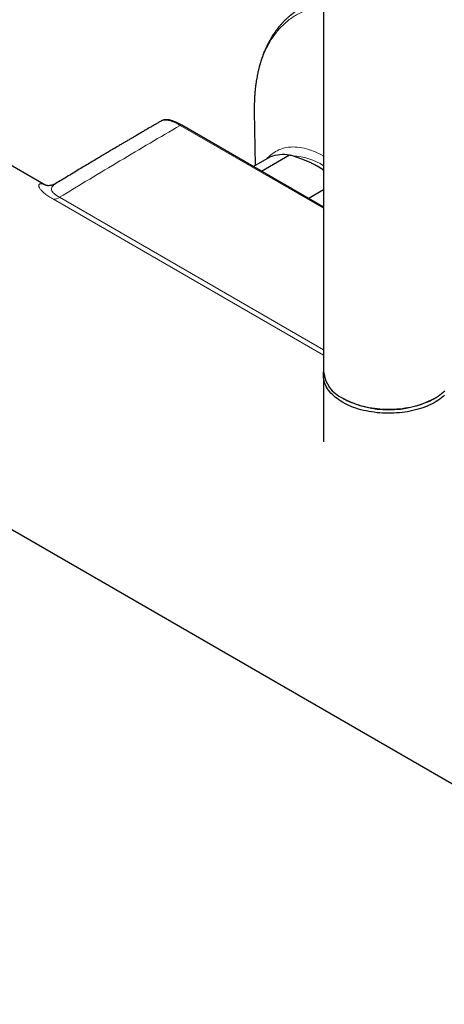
# Model space of a CAD drawing. Header units: millimetres. Extents: x 8 to 2236, y 12 to 2208.
# Tile 85 of 165: x 2036 to 2108, y 83 to 249. Entities that reach past the tile are written whole.
import ezdxf

# ---------------------------------------------------------------- set-up
doc = ezdxf.new("R2010")
doc.units = ezdxf.units.MM

msp = doc.modelspace()

# ---------------------------------------------------------------- linework, layer by layer
at = {"color": 7, "linetype": 'Continuous', "lineweight": 30}
for p, q in [((2087.49, 631.5), (2087.49, 189.46)), ((2075.81, 233.24), (2075.95, 224.13)), ((2075.82, 233.25), (2075.82, 233.24)), ((2040.76, 220.79), (2022.98, 231.05)), ((2087.49, 217.12), (2063.62, 230.9)), ((2075.65, 223.95), (2078.48, 225.59)), ((2081.76, 225.88), (2077.03, 223.15)), ((2084.91, 218.61), (2087.49, 220.1)), ((2087.44, 188.8), (2087.44, 177.66)), ((1996.48, 185.15), (2173.4, 83.02)), ((2090.7, 184.99), (2090.84, 184.9)), ((2106.04, 184.9), (2106.19, 184.99))]:
    msp.add_line(p, q, dxfattribs=at)
at = {"color": 252, "linetype": 'Continuous', "lineweight": 0}
for p, q in [((2075.81, 233.74), (2075.82, 233.25)), ((2087.49, 216.95), (2063.37, 230.87)), ((2043.05, 218.78), (2087.49, 193.12)), ((2087.49, 192.21), (2042.04, 218.45))]:
    msp.add_line(p, q, dxfattribs=at)
at = {"color": 252, "linetype": 'Continuous', "lineweight": 0, "flags": 128}
for points in [[(2077.95, 225.28), (2078.06, 225.41), (2078.3, 225.65), (2078.55, 225.88), (2078.81, 226.1), (2079.08, 226.29), (2079.36, 226.47), (2079.65, 226.63), (2079.95, 226.77), (2080.26, 226.89), (2080.59, 227), (2080.92, 227.09), (2081.25, 227.16), (2081.6, 227.21), (2081.95, 227.24), (2082.31, 227.25), (2082.68, 227.24), (2083.05, 227.22), (2083.43, 227.18), (2083.81, 227.12), (2084.2, 227.03), (2084.6, 226.94), (2084.99, 226.82), (2085.39, 226.68), (2085.79, 226.53), (2086.2, 226.36), (2086.6, 226.17), (2087.01, 225.97), (2087.42, 225.74), (2087.49, 225.7)], [(2042.43, 221.1), (2042.37, 221.07), (2042.11, 220.88), (2041.96, 220.73), (2041.83, 220.58), (2041.74, 220.41), (2041.7, 220.22), (2041.7, 220.1), (2041.72, 219.98), (2041.77, 219.85), (2041.85, 219.71), (2041.98, 219.55), (2042.14, 219.4), (2042.33, 219.24), (2042.56, 219.08), (2042.81, 218.92), (2043.05, 218.78), (2043.05, 218.78), (2043.05, 218.78)]]:
    msp.add_lwpolyline(points, dxfattribs=at)
at = {"color": 7, "linetype": 'Continuous', "lineweight": 30, "flags": 128}
for points in [[(2107.84, 185.5), (2107.59, 185.27), (2107.32, 185.05), (2107.03, 184.83), (2106.72, 184.62), (2106.41, 184.42), (2106.07, 184.23), (2105.72, 184.04), (2105.36, 183.87), (2104.99, 183.7), (2104.6, 183.54), (2104.2, 183.39), (2103.8, 183.25), (2103.38, 183.13), (2102.95, 183.01), (2102.51, 182.9), (2102.07, 182.81), (2101.62, 182.72), (2101.16, 182.65), (2100.7, 182.59), (2100.24, 182.54), (2099.77, 182.5), (2099.3, 182.47), (2098.83, 182.46), (2098.35, 182.45), (2097.88, 182.46), (2097.41, 182.48), (2096.94, 182.51), (2096.47, 182.55), (2096.01, 182.61), (2095.55, 182.68), (2095.09, 182.75), (2094.64, 182.84), (2094.2, 182.94), (2093.77, 183.05), (2093.35, 183.17), (2092.93, 183.31), (2092.53, 183.45), (2092.13, 183.6), (2091.75, 183.76), (2091.38, 183.93), (2091.03, 184.11), (2090.68, 184.3), (2090.36, 184.5), (2090.04, 184.7), (2089.74, 184.91), (2089.46, 185.13), (2089.2, 185.36), (2088.95, 185.59), (2088.72, 185.83), (2088.51, 186.08), (2088.31, 186.33), (2088.14, 186.58), (2087.98, 186.84), (2087.85, 187.1), (2087.73, 187.36), (2087.63, 187.63), (2087.55, 187.9), (2087.5, 188.17), (2087.46, 188.44), (2087.44, 188.72), (2087.45, 188.99), (2087.47, 189.26), (2087.49, 189.41)], [(2090.7, 184.99), (2091.04, 184.8), (2091.4, 184.62), (2091.77, 184.44), (2092.15, 184.28), (2092.54, 184.13), (2092.95, 183.99), (2093.37, 183.85), (2093.79, 183.73), (2094.22, 183.62), (2094.67, 183.52), (2095.11, 183.43), (2095.57, 183.36), (2096.03, 183.29), (2096.5, 183.23), (2096.96, 183.19), (2097.44, 183.16), (2097.91, 183.14), (2098.38, 183.13), (2098.86, 183.14), (2099.33, 183.15), (2099.8, 183.18), (2100.27, 183.22), (2100.74, 183.27), (2101.2, 183.34), (2101.66, 183.41), (2102.11, 183.5), (2102.55, 183.6), (2102.99, 183.7), (2103.41, 183.82), (2103.83, 183.95), (2104.24, 184.09), (2104.64, 184.24), (2105.02, 184.4), (2105.39, 184.57), (2105.75, 184.75), (2106.1, 184.94), (2106.43, 185.13), (2106.75, 185.34), (2107.05, 185.55), (2107.34, 185.77), (2107.6, 185.99), (2107.85, 186.23)]]:
    msp.add_lwpolyline(points, dxfattribs=at)
at = {"color": 252, "linetype": 'Continuous', "lineweight": 0}
for centre, radius, start, end in [((2063.52, 230.67), 0.248, 65.2007, 126.1901), ((2082, 215.84), 9.9, 56.3528, 88.3196), ((2041.95, 220.44), 1.99, 272.5461, 303.406)]:
    msp.add_arc(centre, radius, start, end, dxfattribs=at)
at = {"color": 7, "linetype": 'Continuous', "lineweight": 30}
for centre, radius, start, end in [((2080.69, 219.45), 6.52, 80.4891, 109.73), ((2078.76, 210.81), 15.27, 55.1132, 59.937), ((2092.98, 190.01), 5.52, 185.7777, 245.5425), ((2098.44, 199.54), 16.49, 242.5426, 297.452)]:
    msp.add_arc(centre, radius, start, end, dxfattribs=at)
at = {"color": 252, "linetype": 'Continuous', "lineweight": 0}
for points, knots in [([(2087.49, 250.99), (2087.2, 250.95), (2086.57, 250.86), (2085.64, 250.64), (2084.7, 250.33), (2083.79, 249.95), (2082.93, 249.5), (2082.1, 248.98), (2081.32, 248.38), (2080.59, 247.72), (2079.9, 246.99), (2079.26, 246.19), (2078.67, 245.33), (2078.14, 244.41), (2077.65, 243.43), (2077.22, 242.39), (2076.85, 241.3), (2076.53, 240.15), (2076.27, 238.96), (2076.06, 237.72), (2075.92, 236.43), (2075.83, 235.11), (2075.81, 234.2), (2075.81, 233.74)], [0, 0, 0, 0, 0.041445, 0.089372, 0.1373, 0.185228, 0.233156, 0.281084, 0.329011, 0.376939, 0.424867, 0.472795, 0.520722, 0.56865, 0.616578, 0.664506, 0.712433, 0.760361, 0.808289, 0.856217, 0.904144, 0.952072, 1, 1, 1, 1]), ([(2063.37, 230.87), (2063.37, 230.87), (2063.21, 230.96), (2062.9, 231.13), (2062.44, 231.37), (2061.97, 231.56), (2061.58, 231.69), (2061.28, 231.75), (2061.05, 231.79), (2060.82, 231.79), (2060.61, 231.78), (2060.4, 231.73), (2060.25, 231.68), (2060.18, 231.63), (2060.16, 231.62)], [0, 0, 0, 0, 0.000012, 0.133701, 0.267747, 0.403422, 0.54002, 0.611611, 0.683486, 0.756429, 0.829837, 0.903824, 0.978466, 1, 1, 1, 1]), ([(2042.04, 218.45), (2041.9, 218.53), (2041.63, 218.69), (2041.26, 218.93), (2040.91, 219.16), (2040.61, 219.39), (2040.35, 219.61), (2040.13, 219.81), (2039.95, 220), (2039.8, 220.19), (2039.69, 220.37), (2039.61, 220.54), (2039.57, 220.69), (2039.57, 220.82), (2039.61, 220.92), (2039.69, 221), (2039.8, 221.05), (2039.95, 221.06), (2040.13, 221.04), (2040.31, 220.99), (2040.52, 220.91), (2040.66, 220.83), (2040.75, 220.79)], [0, 0, 0, 0, 0.044956, 0.089905, 0.13584, 0.181769, 0.224239, 0.26671, 0.31027, 0.353835, 0.403213, 0.452599, 0.503102, 0.55361, 0.609898, 0.666254, 0.722557, 0.780959, 0.839419, 0.897828, 0.942341, 1, 1, 1, 1])]:
    msp.add_open_spline(points, degree=3, knots=knots, dxfattribs=at)
at = {"color": 7, "linetype": 'Continuous', "lineweight": 30}
for points, knots in [([(2083.64, 250.59), (2083.54, 250.53), (2083.33, 250.41), (2083.05, 250.23), (2082.8, 250.06), (2082.6, 249.92), (2082.44, 249.8), (2082.32, 249.71), (2082.23, 249.64), (2082.14, 249.58), (2082.06, 249.52), (2081.89, 249.38), (2081.61, 249.15), (2081.33, 248.9), (2081.13, 248.71), (2080.99, 248.58), (2080.86, 248.45), (2080.72, 248.31), (2080.59, 248.16), (2080.45, 248.02), (2080.31, 247.86), (2080.17, 247.7), (2080.04, 247.54), (2079.87, 247.34), (2079.66, 247.07), (2079.4, 246.72), (2079.14, 246.35), (2078.9, 245.99), (2078.69, 245.64), (2078.5, 245.32), (2078.32, 245.01), (2078.16, 244.69), (2078, 244.37), (2077.85, 244.06), (2077.71, 243.75), (2077.57, 243.44), (2077.44, 243.13), (2077.31, 242.79), (2077.18, 242.43), (2077.06, 242.09), (2076.96, 241.78), (2076.88, 241.54), (2076.82, 241.31), (2076.76, 241.12), (2076.71, 240.94), (2076.66, 240.75), (2076.6, 240.52), (2076.54, 240.27), (2076.47, 239.97), (2076.39, 239.64), (2076.31, 239.25), (2076.25, 238.9), (2076.2, 238.6), (2076.16, 238.37), (2076.12, 238.15), (2076.1, 237.97), (2076.08, 237.82), (2076.06, 237.7), (2076.05, 237.61), (2076.04, 237.52), (2076.02, 237.4), (2076, 237.24), (2075.98, 237.04), (2075.96, 236.8), (2075.93, 236.53), (2075.9, 236.14), (2075.86, 235.66), (2075.84, 235.11), (2075.82, 234.68), (2075.82, 234.34), (2075.82, 234.12), (2075.81, 233.9), (2075.81, 233.72), (2075.81, 233.56), (2075.81, 233.4), (2075.81, 233.29), (2075.81, 233.24)], [0, 0, 0, 0, 0.020666, 0.039057, 0.055175, 0.06902, 0.080594, 0.088094, 0.094238, 0.100002, 0.105788, 0.111595, 0.137665, 0.163477, 0.173771, 0.184063, 0.194353, 0.20477, 0.216481, 0.226784, 0.238055, 0.250292, 0.262037, 0.272048, 0.293518, 0.317982, 0.342642, 0.365958, 0.387535, 0.407806, 0.425162, 0.44399, 0.462763, 0.481075, 0.49865, 0.515046, 0.532018, 0.550331, 0.569975, 0.590521, 0.603872, 0.61724, 0.628822, 0.638342, 0.64594, 0.65593, 0.667215, 0.679794, 0.693981, 0.71031, 0.728788, 0.749413, 0.760464, 0.771865, 0.782043, 0.790637, 0.797645, 0.80307, 0.806912, 0.810129, 0.815898, 0.823394, 0.832617, 0.843566, 0.85624, 0.869962, 0.896316, 0.921115, 0.944368, 0.955417, 0.966015, 0.975729, 0.982425, 0.988661, 0.994495, 1, 1, 1, 1]), ([(2060.16, 231.62), (2060.07, 231.57), (2059.83, 231.43), (2059.46, 231.21), (2059.06, 230.98), (2058.71, 230.78), (2058.41, 230.6), (2058.11, 230.43), (2057.8, 230.25), (2057.47, 230.06), (2057.16, 229.88), (2056.86, 229.7), (2056.58, 229.54), (2056.3, 229.37), (2055.99, 229.19), (2055.63, 228.98), (2055.22, 228.74), (2054.75, 228.47), (2054.24, 228.17), (2053.69, 227.84), (2053.09, 227.49), (2052.45, 227.11), (2051.75, 226.7), (2051.01, 226.26), (2050.23, 225.8), (2049.41, 225.3), (2048.53, 224.78), (2047.61, 224.23), (2046.62, 223.64), (2045.59, 223.02), (2044.5, 222.36), (2043.44, 221.72), (2042.74, 221.3), (2042.42, 221.1)], [0, 0, 0, 0, 0.014992, 0.040603, 0.063249, 0.082928, 0.099642, 0.113391, 0.133138, 0.151853, 0.169545, 0.186215, 0.201862, 0.2171, 0.234162, 0.254306, 0.277533, 0.303842, 0.333232, 0.364016, 0.397582, 0.433929, 0.473055, 0.514962, 0.558824, 0.605366, 0.654586, 0.706484, 0.7622, 0.820703, 0.88199, 0.946061, 1, 1, 1, 1]), ([(2060.2, 231.64), (2060.19, 231.63), (2060.17, 231.63), (2060.16, 231.62), (2060.16, 231.62)], [0, 0, 0, 0, 0.763362, 1, 1, 1, 1]), ([(2063.62, 230.9), (2063.61, 230.9), (2063.48, 230.98), (2063.24, 231.11), (2062.91, 231.28), (2062.61, 231.42), (2062.33, 231.54), (2062.07, 231.64), (2061.83, 231.71), (2061.6, 231.77), (2061.38, 231.81), (2061.17, 231.83), (2060.98, 231.83), (2060.8, 231.82), (2060.63, 231.8), (2060.47, 231.76), (2060.34, 231.71), (2060.26, 231.67), (2060.24, 231.66)], [0, 0, 0, 0, 0.008476, 0.114935, 0.211666, 0.298462, 0.378698, 0.452991, 0.524152, 0.591882, 0.656002, 0.716456, 0.77334, 0.82692, 0.877602, 0.925881, 0.972287, 1, 1, 1, 1]), ([(2086.41, 224.02), (2086.24, 224.11), (2085.91, 224.3), (2085.38, 224.56), (2084.83, 224.82), (2084.26, 225.06), (2083.66, 225.28), (2083.04, 225.5), (2082.41, 225.7), (2081.98, 225.82), (2081.76, 225.88)], [0, 0, 0, 0, 0.1226185, 0.2452381, 0.3688779, 0.4925208, 0.6189959, 0.7454751, 0.8727355, 1, 1, 1, 1]), ([(2087.49, 223.32), (2087.48, 223.33), (2087.33, 223.44), (2087.01, 223.65), (2086.66, 223.88), (2086.45, 224), (2086.41, 224.02)], [0, 0, 0, 0, 0.028865, 0.459464, 0.890058, 1, 1, 1, 1]), ([(2042.42, 221.1), (2042.38, 221.08), (2042.28, 221.02), (2042.13, 220.95), (2041.96, 220.88), (2041.79, 220.82), (2041.63, 220.79), (2041.48, 220.76), (2041.34, 220.74), (2041.21, 220.74), (2041.1, 220.74), (2041, 220.75), (2040.92, 220.75), (2040.85, 220.77), (2040.79, 220.78), (2040.75, 220.79), (2040.72, 220.8), (2040.71, 220.8), (2040.71, 220.8), (2040.71, 220.8)], [0, 0, 0, 0, 0.044743, 0.105473, 0.166015, 0.2265, 0.287294, 0.34675, 0.405248, 0.463495, 0.521862, 0.580673, 0.640403, 0.70154, 0.764577, 0.829995, 0.89825, 0.969767, 1, 1, 1, 1])]:
    msp.add_open_spline(points, degree=3, knots=knots, dxfattribs=at)
at = {"color": 252, "linetype": 'Continuous', "lineweight": 0}
msp.add_open_spline([(2063.37, 230.87), (2061.68, 229.89), (2058.29, 227.92), (2053.21, 224.91), (2048.13, 221.87), (2044.74, 219.81), (2043.05, 218.78)], degree=3, dxfattribs=at)

doc.saveas('drawing.dxf')
